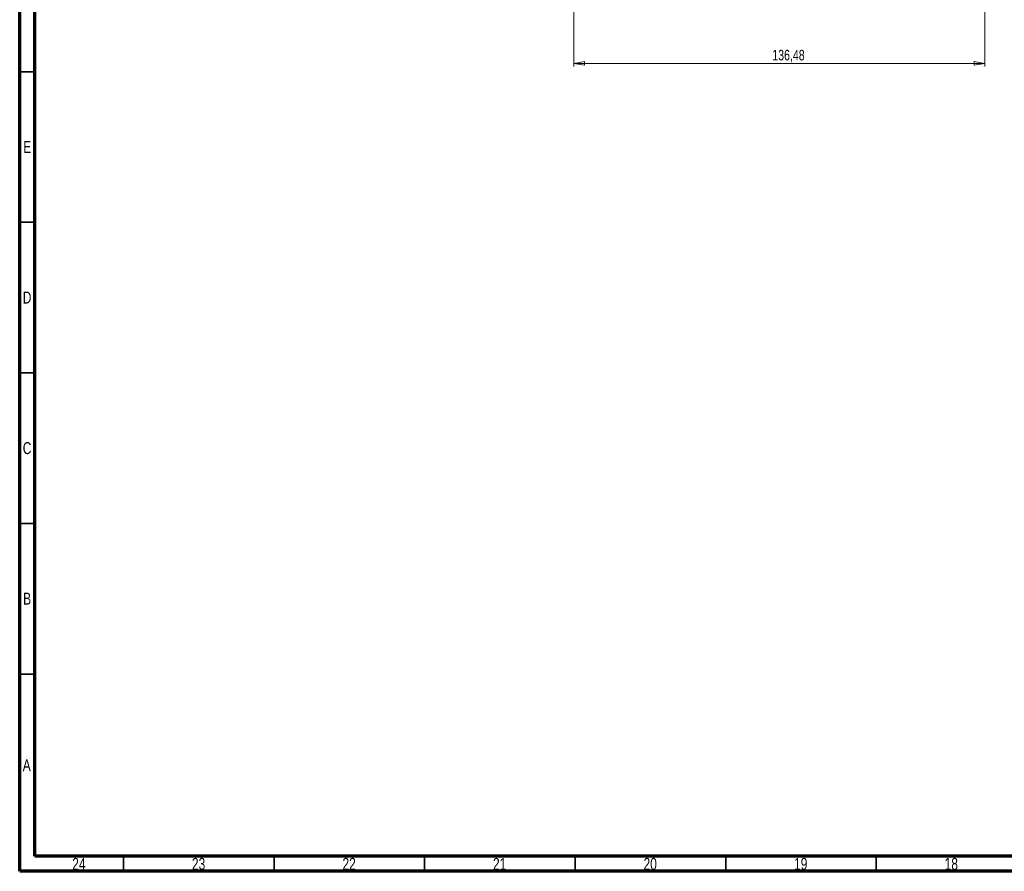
# Model space of a CAD drawing. Header units: millimetres. Extents: x 15 to 1184, y 5 to 836.
# Tile 1 of 27: x 15 to 342, y 5 to 288. Entities that reach past the tile are written whole.
import ezdxf

# ---------------------------------------------------------------- set-up
doc = ezdxf.new("R2010")
doc.units = ezdxf.units.MM
doc.styles.add('SLDTEXTSTYLE0', font='TXT', dxfattribs={"width": 0.75})
doc.dimstyles.new('SLDDIMSTYLE0', dxfattribs={"dimtxt": 3.5, "dimasz": 3.556, "dimexe": 0, "dimexo": 0.0625, "dimgap": 0.875, "dimtad": 1, "dimrnd": 1e-09, "dimzin": 12, "dimdsep": 46, "dimtxsty": 'SLDTEXTSTYLE0', "dimblk1": 'CLOSED', "dimblk2": 'CLOSED', "dimsah": 1, "dimcen": 0.09, "dimadec": 0, "dimazin": 3, "dimtfac": 1, "dimtofl": 0, "dimtmove": 0, "dimatfit": 3, "dimldrblk": 'CLOSED', "dimfxl": 0, "dimfrac": 2, "dimtolj": 1, "dimtzin": 12, "dimarcsym": 0})

# ---------------------------------------------------------------- blocks, each defined once
blk = doc.blocks.new('_Closed')
at = {"color": 0, "linetype": 'ByBlock', "lineweight": -2}
for p, q in [((-1, 0.166667), (0, 0)), ((-1, 0.166667), (-1, -0.166667)), ((0, 0), (-1, -0.166667)), ((0, 0), (-1, 0))]:
    blk.add_line(p, q, dxfattribs=at)
blk = doc.blocks.new('_D_2')
at = {"color": 7, "linetype": 'Continuous', "lineweight": 0}
for p, q in [((199.06, 408.11), (199.06, 272.24)), ((335.53, 317.74), (335.53, 272.24)), ((199.06, 273.24), (335.53, 273.24))]:
    blk.add_line(p, q, dxfattribs=at)
at = {"color": 7, "linetype": 'Continuous', "lineweight": 18, "xscale": 3.556, "yscale": 3.556, "rotation": 180.0000000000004}
blk.add_blockref('_Closed', (199.06, 273.24), dxfattribs=at)
at = {"color": 7, "linetype": 'Continuous', "lineweight": 18, "xscale": 3.556, "yscale": 3.556}
blk.add_blockref('_Closed', (335.53, 273.24), dxfattribs=at)
at = {"color": 7, "linetype": 'Continuous', "lineweight": 18, "insert": (264.98, 277.75), "char_height": 3.5, "attachment_point": 1, "style": 'SLDTEXTSTYLE0'}
blk.add_mtext('136,48', dxfattribs=at)

msp = doc.modelspace()

# ---------------------------------------------------------------- linework, layer by layer
at = {"color": 7, "linetype": 'Continuous', "lineweight": 70}
for p, q in [((15, 5), (15, 836)), ((20, 10), (20, 831)), ((1179, 10), (20, 10)), ((1184, 5), (15, 5))]:
    msp.add_line(p, q, dxfattribs=at)
at = {"color": 7, "linetype": 'Continuous', "lineweight": 35}
for p, q in [((20, 270.5), (15, 270.5)), ((20, 220.5), (15, 220.5)), ((20, 170.5), (15, 170.5)), ((20, 120.5), (15, 120.5)), ((20, 70.5), (15, 70.5)), ((49.5, 10), (49.5, 5)), ((99.5, 10), (99.5, 5)), ((149.5, 10), (149.5, 5)), ((199.5, 10), (199.5, 5)), ((249.5, 10), (249.5, 5)), ((299.5, 10), (299.5, 5))]:
    msp.add_line(p, q, dxfattribs=at)

# ---------------------------------------------------------------- texts
at = {"color": 7, "linetype": 'Continuous', "lineweight": 0, "attachment_point": 2, "style": 'SLDTEXTSTYLE0'}
for s, insert, char_height in [('E', (17.508, 247.499), 3.969), ('D', (17.453, 197.499), 3.969), ('C', (17.459, 147.499), 3.969), ('B', (17.471, 97.499), 3.969), ('A', (17.34, 42.192), 3.969), ('24', (34.67, 9.442), 3.9687), ('23', (74.42, 9.442), 3.9687), ('22', (124.42, 9.442), 3.9687), ('21', (174.42, 9.442), 3.9687), ('20', (224.42, 9.442), 3.9687), ('19', (274.42, 9.442), 3.9687), ('18', (324.42, 9.442), 3.9687)]:
    msp.add_mtext(s, dxfattribs=dict(at, insert=insert, char_height=char_height))

# ---------------------------------------------------------------- dimensions: what is measured, and where the dimension line sits
at = {"color": 7, "linetype": 'Continuous', "lineweight": 18}
dim = msp.add_linear_dim(base=(335.534, 273.239), p1=(199.058, 409.114), p2=(335.534, 318.745), dimstyle='SLDDIMSTYLE0', dxfattribs=at)
dim.commit()
dim.dimension.update_dxf_attribs({"geometry": '_D_2', "text_midpoint": (272.09, 273.239), "dimtype": 160})

doc.saveas('drawing.dxf')
